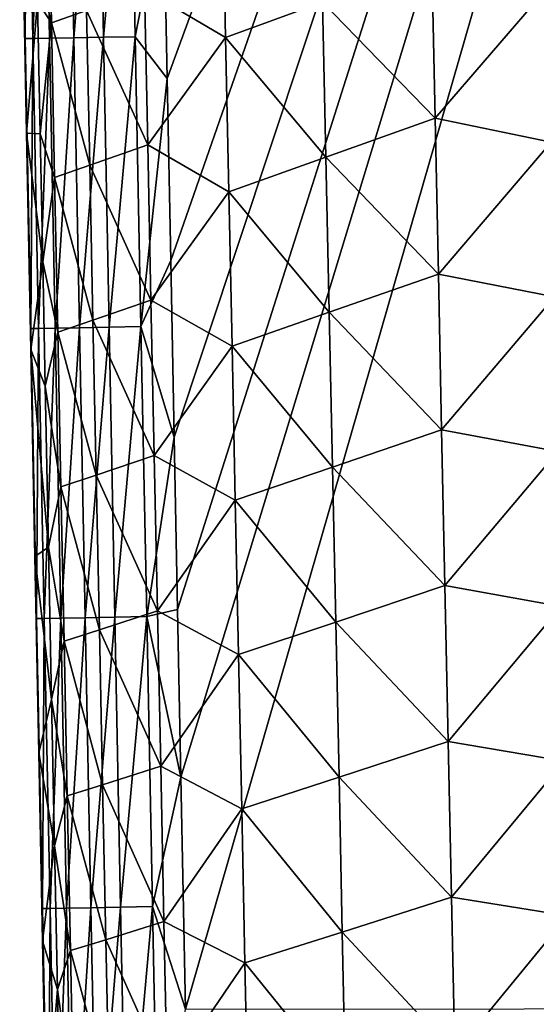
# Model space of a CAD drawing. Header units: metres. Extents: x -50 to 50, y -86 to 50.
# Tile 15 of 256: x -13.37 to -10.97, y -63.67 to -59.09. Entities that reach past the tile are written whole.
import ezdxf

# ---------------------------------------------------------------- set-up
doc = ezdxf.new("R2010")
doc.units = ezdxf.units.M
doc.layers.add('solid_MONTA1__SW0001', color=7, linetype='CONTINUOUS')

msp = doc.modelspace()

# ---------------------------------------------------------------- linework, layer by layer
at = {"layer": 'solid_MONTA1__SW0001'}
for points in [[(-12.701077, -58.493767, 189.888092), (-12.684288, -59.362347, 189.885849), (-6.495899, -42.495659, 190.205933)], [(-12.684288, -59.362347, 189.885849), (-12.667823, -60.207794, 189.883575), (-6.495899, -42.495659, 190.205933)], [(-12.667823, -60.207794, 189.883575), (-12.651679, -61.030128, 189.881256), (-6.495899, -42.495659, 190.205933)], [(-12.651679, -61.030128, 189.881256), (-12.63585, -61.831245, 189.878922), (-6.495899, -42.495659, 190.205933)], [(-12.63585, -61.831245, 189.878922), (-12.620337, -62.610924, 189.876556), (-6.495899, -42.495659, 190.205933)], [(-12.620337, -62.610924, 189.876556), (-12.598717, -63.688759, 189.873138), (-6.495899, -42.495659, 190.205933)], [(-12.598717, -63.688759, 189.873138), (-6.302135, -63.682034, 190.151138), (-6.495899, -42.495659, 190.205933)], [(-13.334206, -57.827965, 189.419083), (-13.369604, -57.828239, 189.253601), (-13.343721, -59.176281, 189.25029)], [(-13.343721, -59.176281, 189.25029), (-13.369604, -57.828239, 189.253601), (-13.357942, -58.567509, 189.168121)], [(-13.334206, -57.827965, 189.419083), (-13.343721, -59.176281, 189.25029), (-13.308303, -59.176029, 189.415771)], [(-13.334206, -57.827965, 189.419083), (-13.308303, -59.176029, 189.415771), (-13.257246, -57.826878, 189.575668)], [(-13.308303, -59.176029, 189.415771), (-13.231325, -59.17495, 189.572342), (-13.257246, -57.826878, 189.575668)], [(-13.257246, -57.826878, 189.575668), (-13.231325, -59.17495, 189.572342), (-13.143973, -57.825039, 189.708344)], [(-13.231325, -59.17495, 189.572342), (-13.118036, -59.173111, 189.705002), (-13.143973, -57.825039, 189.708344)], [(-13.143973, -57.825039, 189.708344), (-13.118036, -59.173111, 189.705002), (-13.006095, -57.822647, 189.806366)], [(-13.118036, -59.173111, 189.705002), (-12.980146, -59.170704, 189.803009), (-13.006095, -57.822647, 189.806366)], [(-13.006095, -57.822647, 189.806366), (-12.980146, -59.170704, 189.803009), (-12.858102, -57.819969, 189.865936)], [(-12.980146, -59.170704, 189.803009), (-12.832147, -59.167999, 189.862564), (-12.858102, -57.819969, 189.865936)], [(-12.858102, -57.819969, 189.865936), (-12.832147, -59.167999, 189.862564), (-12.701077, -58.493767, 189.888092)], [(-13.286607, -59.006489, 187.090454), (-13.236281, -58.38509, 186.549942), (-13.221843, -59.103836, 186.554214)], [(-13.221843, -59.103836, 186.554214), (-13.236281, -58.38509, 186.549942), (-13.058395, -59.045982, 186.009079)], [(-12.832147, -59.167999, 189.862564), (-12.684288, -59.362347, 189.885849), (-12.701077, -58.493767, 189.888092)], [(-12.789098, -58.948513, 185.485092), (-12.427526, -58.455063, 185.010742), (-12.412648, -59.172085, 185.015244)], [(-12.412648, -59.172085, 185.015244), (-12.427526, -58.455063, 185.010742), (-11.961363, -59.00787, 184.622345)], [(-13.337681, -59.616894, 189.16507), (-13.357942, -58.567509, 189.168121), (-13.286607, -59.006489, 187.090454)], [(-13.343721, -59.176281, 189.25029), (-13.357942, -58.567509, 189.168121), (-13.337681, -59.616894, 189.16507)], [(-11.961363, -59.00787, 184.622345), (-11.454164, -58.822559, 184.327393), (-11.438897, -59.546928, 184.332245)], [(-11.438897, -59.546928, 184.332245), (-11.454164, -58.822559, 184.327393), (-10.914667, -58.938103, 184.14006)], [(-13.058395, -59.045982, 186.009079), (-12.789098, -58.948513, 185.485092), (-12.77422, -59.670635, 185.489532)], [(-12.77422, -59.670635, 185.489532), (-12.789098, -58.948513, 185.485092), (-12.412648, -59.172085, 185.015244)], [(-11.438897, -59.546928, 184.332245), (-10.914667, -58.938103, 184.14006), (-10.899438, -59.657688, 184.145035)], [(-13.337681, -59.616894, 189.16507), (-13.286607, -59.006489, 187.090454), (-13.274377, -59.619907, 187.094086)], [(-13.274377, -59.619907, 187.094086), (-13.286607, -59.006489, 187.090454), (-13.221843, -59.103836, 186.554214)], [(-13.221843, -59.103836, 186.554214), (-13.058395, -59.045982, 186.009079), (-13.04371, -59.766003, 186.013428)], [(-13.04371, -59.766003, 186.013428), (-13.058395, -59.045982, 186.009079), (-12.77422, -59.670635, 185.489532)], [(-12.412648, -59.172085, 185.015244), (-11.961363, -59.00787, 184.622345), (-11.946256, -59.728355, 184.627014)], [(-11.946256, -59.728355, 184.627014), (-11.961363, -59.00787, 184.622345), (-11.438897, -59.546928, 184.332245)], [(-13.274377, -59.619907, 187.094086), (-13.221843, -59.103836, 186.554214), (-13.20734, -59.822578, 186.558502)], [(-13.20734, -59.822578, 186.558502), (-13.221843, -59.103836, 186.554214), (-13.04371, -59.766003, 186.013428)], [(-13.308303, -59.176029, 189.415771), (-13.343721, -59.176281, 189.25029), (-13.317523, -60.524311, 189.246719)], [(-13.317523, -60.524311, 189.246719), (-13.343721, -59.176281, 189.25029), (-13.337681, -59.616894, 189.16507)], [(-13.308303, -59.176029, 189.415771), (-13.317523, -60.524311, 189.246719), (-13.282084, -60.524082, 189.412201)], [(-13.308303, -59.176029, 189.415771), (-13.282084, -60.524082, 189.412201), (-13.231325, -59.17495, 189.572342)], [(-13.282084, -60.524082, 189.412201), (-13.205088, -60.523018, 189.568771), (-13.231325, -59.17495, 189.572342)], [(-13.231325, -59.17495, 189.572342), (-13.205088, -60.523018, 189.568771), (-13.118036, -59.173111, 189.705002)], [(-13.205088, -60.523018, 189.568771), (-13.091783, -60.521172, 189.701416), (-13.118036, -59.173111, 189.705002)], [(-13.118036, -59.173111, 189.705002), (-13.091783, -60.521172, 189.701416), (-12.980146, -59.170704, 189.803009)], [(-13.091783, -60.521172, 189.701416), (-12.953882, -60.518753, 189.799408), (-12.980146, -59.170704, 189.803009)], [(-12.980146, -59.170704, 189.803009), (-12.953882, -60.518753, 189.799408), (-12.832147, -59.167999, 189.862564)], [(-12.953882, -60.518753, 189.799408), (-12.805876, -60.516026, 189.858948), (-12.832147, -59.167999, 189.862564)], [(-12.832147, -59.167999, 189.862564), (-12.805876, -60.516026, 189.858948), (-12.684288, -59.362347, 189.885849)], [(-12.77422, -59.670635, 185.489532), (-12.412648, -59.172085, 185.015244), (-12.397719, -59.889107, 185.01976)], [(-12.397719, -59.889107, 185.01976), (-12.412648, -59.172085, 185.015244), (-11.946256, -59.728355, 184.627014)], [(-12.805876, -60.516026, 189.858948), (-12.667823, -60.207794, 189.883575), (-12.684288, -59.362347, 189.885849)], [(-11.946256, -59.728355, 184.627014), (-11.438897, -59.546928, 184.332245), (-11.423586, -60.271297, 184.337097)], [(-11.423586, -60.271297, 184.337097), (-11.438897, -59.546928, 184.332245), (-10.899438, -59.657688, 184.145035)], [(-13.337681, -59.616894, 189.16507), (-13.274377, -59.619907, 187.094086), (-13.262471, -60.21476, 187.097641)], [(-13.318082, -60.622833, 189.162033), (-13.337681, -59.616894, 189.16507), (-13.262471, -60.21476, 187.097641)], [(-13.317523, -60.524311, 189.246719), (-13.337681, -59.616894, 189.16507), (-13.318082, -60.622833, 189.162033)], [(-13.262471, -60.21476, 187.097641), (-13.274377, -59.619907, 187.094086), (-13.20734, -59.822578, 186.558502)], [(-13.04371, -59.766003, 186.013428), (-12.77422, -59.670635, 185.489532), (-12.759288, -60.392746, 185.493988)], [(-12.759288, -60.392746, 185.493988), (-12.77422, -59.670635, 185.489532), (-12.397719, -59.889107, 185.01976)], [(-11.423586, -60.271297, 184.337097), (-10.899438, -59.657688, 184.145035), (-10.884166, -60.377277, 184.150024)], [(-12.397719, -59.889107, 185.01976), (-11.946256, -59.728355, 184.627014), (-11.931102, -60.448833, 184.631699)], [(-11.931102, -60.448833, 184.631699), (-11.946256, -59.728355, 184.627014), (-11.423586, -60.271297, 184.337097)], [(-13.20734, -59.822578, 186.558502), (-13.04371, -59.766003, 186.013428), (-13.028967, -60.486015, 186.017792)], [(-13.028967, -60.486015, 186.017792), (-13.04371, -59.766003, 186.013428), (-12.759288, -60.392746, 185.493988)], [(-13.262471, -60.21476, 187.097641), (-13.20734, -59.822578, 186.558502), (-13.192776, -60.541309, 186.562805)], [(-13.192776, -60.541309, 186.562805), (-13.20734, -59.822578, 186.558502), (-13.028967, -60.486015, 186.017792)], [(-12.759288, -60.392746, 185.493988), (-12.397719, -59.889107, 185.01976), (-12.382742, -60.606121, 185.024307)], [(-12.382742, -60.606121, 185.024307), (-12.397719, -59.889107, 185.01976), (-11.931102, -60.448833, 184.631699)], [(-13.318082, -60.622833, 189.162033), (-13.262471, -60.21476, 187.097641), (-13.250851, -60.793232, 187.10112)], [(-13.250851, -60.793232, 187.10112), (-13.262471, -60.21476, 187.097641), (-13.192776, -60.541309, 186.562805)], [(-12.805876, -60.516026, 189.858948), (-12.651679, -61.030128, 189.881256), (-12.667823, -60.207794, 189.883575)], [(-11.931102, -60.448833, 184.631699), (-11.423586, -60.271297, 184.337097), (-11.408233, -60.995667, 184.341965)], [(-11.408233, -60.995667, 184.341965), (-11.423586, -60.271297, 184.337097), (-10.884166, -60.377277, 184.150024)], [(-13.028967, -60.486015, 186.017792), (-12.759288, -60.392746, 185.493988), (-12.744305, -61.114853, 185.498474)], [(-12.744305, -61.114853, 185.498474), (-12.759288, -60.392746, 185.493988), (-12.382742, -60.606121, 185.024307)], [(-11.408233, -60.995667, 184.341965), (-10.884166, -60.377277, 184.150024), (-10.868854, -61.096867, 184.155014)], [(-12.382742, -60.606121, 185.024307), (-11.931102, -60.448833, 184.631699), (-11.915904, -61.169312, 184.636398)], [(-11.915904, -61.169312, 184.636398), (-11.931102, -60.448833, 184.631699), (-11.408233, -60.995667, 184.341965)], [(-13.192776, -60.541309, 186.562805), (-13.028967, -60.486015, 186.017792), (-13.014168, -61.20602, 186.022171)], [(-13.014168, -61.20602, 186.022171), (-13.028967, -60.486015, 186.017792), (-12.744305, -61.114853, 185.498474)], [(-13.317523, -60.524311, 189.246719), (-13.318082, -60.622833, 189.162033), (-13.299196, -61.5839, 189.159012)], [(-13.282084, -60.524082, 189.412201), (-13.317523, -60.524311, 189.246719), (-13.291016, -61.872334, 189.242905)], [(-13.291016, -61.872334, 189.242905), (-13.317523, -60.524311, 189.246719), (-13.299196, -61.5839, 189.159012)], [(-13.282084, -60.524082, 189.412201), (-13.291016, -61.872334, 189.242905), (-13.255556, -61.872128, 189.408386)], [(-13.282084, -60.524082, 189.412201), (-13.255556, -61.872128, 189.408386), (-13.205088, -60.523018, 189.568771)], [(-13.255556, -61.872128, 189.408386), (-13.178541, -61.871071, 189.564941), (-13.205088, -60.523018, 189.568771)], [(-13.250851, -60.793232, 187.10112), (-13.192776, -60.541309, 186.562805), (-13.178152, -61.260036, 186.567139)], [(-13.205088, -60.523018, 189.568771), (-13.178541, -61.871071, 189.564941), (-13.091783, -60.521172, 189.701416)], [(-13.178152, -61.260036, 186.567139), (-13.192776, -60.541309, 186.562805), (-13.014168, -61.20602, 186.022171)], [(-13.178541, -61.871071, 189.564941), (-13.06522, -61.869228, 189.697571), (-13.091783, -60.521172, 189.701416)], [(-13.091783, -60.521172, 189.701416), (-13.06522, -61.869228, 189.697571), (-12.953882, -60.518753, 189.799408)], [(-13.06522, -61.869228, 189.697571), (-12.927308, -61.866795, 189.795547), (-12.953882, -60.518753, 189.799408)], [(-12.953882, -60.518753, 189.799408), (-12.927308, -61.866795, 189.795547), (-12.805876, -60.516026, 189.858948)], [(-12.927308, -61.866795, 189.795547), (-12.779295, -61.864044, 189.855057), (-12.805876, -60.516026, 189.858948)], [(-12.805876, -60.516026, 189.858948), (-12.779295, -61.864044, 189.855057), (-12.651679, -61.030128, 189.881256)], [(-13.318082, -60.622833, 189.162033), (-13.250851, -60.793232, 187.10112), (-13.235765, -61.541119, 187.105591)], [(-13.299196, -61.5839, 189.159012), (-13.318082, -60.622833, 189.162033), (-13.235765, -61.541119, 187.105591)], [(-12.744305, -61.114853, 185.498474), (-12.382742, -60.606121, 185.024307), (-12.367718, -61.323128, 185.028854)], [(-12.367718, -61.323128, 185.028854), (-12.382742, -60.606121, 185.024307), (-11.915904, -61.169312, 184.636398)], [(-13.235765, -61.541119, 187.105591), (-13.250851, -60.793232, 187.10112), (-13.178152, -61.260036, 186.567139)], [(-11.915904, -61.169312, 184.636398), (-11.408233, -60.995667, 184.341965), (-11.392839, -61.720036, 184.346848)], [(-11.392839, -61.720036, 184.346848), (-11.408233, -60.995667, 184.341965), (-10.868854, -61.096867, 184.155014)], [(-12.779295, -61.864044, 189.855057), (-12.63585, -61.831245, 189.878922), (-12.651679, -61.030128, 189.881256)], [(-11.392839, -61.720036, 184.346848), (-10.868854, -61.096867, 184.155014), (-10.853505, -61.816456, 184.160004)], [(-13.014168, -61.20602, 186.022171), (-12.744305, -61.114853, 185.498474), (-12.729272, -61.836956, 185.50296)], [(-12.729272, -61.836956, 185.50296), (-12.744305, -61.114853, 185.498474), (-12.367718, -61.323128, 185.028854)], [(-12.367718, -61.323128, 185.028854), (-11.915904, -61.169312, 184.636398), (-11.900665, -61.889786, 184.641113)], [(-11.900665, -61.889786, 184.641113), (-11.915904, -61.169312, 184.636398), (-11.392839, -61.720036, 184.346848)], [(-13.178152, -61.260036, 186.567139), (-13.014168, -61.20602, 186.022171), (-12.999317, -61.926022, 186.026581)], [(-12.999317, -61.926022, 186.026581), (-13.014168, -61.20602, 186.022171), (-12.729272, -61.836956, 185.50296)], [(-13.235765, -61.541119, 187.105591), (-13.178152, -61.260036, 186.567139), (-13.163471, -61.978756, 186.571503)], [(-13.163471, -61.978756, 186.571503), (-13.178152, -61.260036, 186.567139), (-12.999317, -61.926022, 186.026581)], [(-12.729272, -61.836956, 185.50296), (-12.367718, -61.323128, 185.028854), (-12.35265, -62.040138, 185.033417)], [(-12.35265, -62.040138, 185.033417), (-12.367718, -61.323128, 185.028854), (-11.900665, -61.889786, 184.641113)], [(-13.299196, -61.5839, 189.159012), (-13.235765, -61.541119, 187.105591), (-13.221411, -62.249775, 187.109879)], [(-13.221411, -62.249775, 187.109879), (-13.235765, -61.541119, 187.105591), (-13.163471, -61.978756, 186.571503)], [(-13.281091, -62.497879, 189.156021), (-13.299196, -61.5839, 189.159012), (-13.221411, -62.249775, 187.109879)], [(-13.291016, -61.872334, 189.242905), (-13.299196, -61.5839, 189.159012), (-13.281091, -62.497879, 189.156021)], [(-11.900665, -61.889786, 184.641113), (-11.392839, -61.720036, 184.346848), (-11.377408, -62.444401, 184.35173)], [(-11.377408, -62.444401, 184.35173), (-11.392839, -61.720036, 184.346848), (-10.853505, -61.816456, 184.160004)], [(-12.999317, -61.926022, 186.026581), (-12.729272, -61.836956, 185.50296), (-12.714191, -62.559059, 185.507477)], [(-12.779295, -61.864044, 189.855057), (-12.620337, -62.610924, 189.876556), (-12.63585, -61.831245, 189.878922)], [(-12.714191, -62.559059, 185.507477), (-12.729272, -61.836956, 185.50296), (-12.35265, -62.040138, 185.033417)], [(-11.377408, -62.444401, 184.35173), (-10.853505, -61.816456, 184.160004), (-10.83812, -62.536041, 184.164993)], [(-13.255556, -61.872128, 189.408386), (-13.291016, -61.872334, 189.242905), (-13.2642, -63.220352, 189.238831)], [(-13.2642, -63.220352, 189.238831), (-13.291016, -61.872334, 189.242905), (-13.281091, -62.497879, 189.156021)], [(-13.255556, -61.872128, 189.408386), (-13.2642, -63.220352, 189.238831), (-13.22872, -63.220165, 189.404312)], [(-13.255556, -61.872128, 189.408386), (-13.22872, -63.220165, 189.404312), (-13.178541, -61.871071, 189.564941)], [(-13.22872, -63.220165, 189.404312), (-13.151685, -63.219124, 189.560852), (-13.178541, -61.871071, 189.564941)], [(-13.178541, -61.871071, 189.564941), (-13.151685, -63.219124, 189.560852), (-13.06522, -61.869228, 189.697571)], [(-13.151685, -63.219124, 189.560852), (-13.038348, -63.217278, 189.693466), (-13.06522, -61.869228, 189.697571)], [(-13.06522, -61.869228, 189.697571), (-13.038348, -63.217278, 189.693466), (-12.927308, -61.866795, 189.795547)], [(-13.038348, -63.217278, 189.693466), (-12.900424, -63.214828, 189.791428), (-12.927308, -61.866795, 189.795547)], [(-12.927308, -61.866795, 189.795547), (-12.900424, -63.214828, 189.791428), (-12.779295, -61.864044, 189.855057)], [(-12.900424, -63.214828, 189.791428), (-12.752404, -63.212059, 189.850922), (-12.779295, -61.864044, 189.855057)], [(-12.779295, -61.864044, 189.855057), (-12.752404, -63.212059, 189.850922), (-12.620337, -62.610924, 189.876556)], [(-13.163471, -61.978756, 186.571503), (-12.999317, -61.926022, 186.026581), (-12.984412, -62.646027, 186.031021)], [(-12.984412, -62.646027, 186.031021), (-12.999317, -61.926022, 186.026581), (-12.714191, -62.559059, 185.507477)], [(-12.35265, -62.040138, 185.033417), (-11.900665, -61.889786, 184.641113), (-11.885386, -62.610264, 184.645844)], [(-11.885386, -62.610264, 184.645844), (-11.900665, -61.889786, 184.641113), (-11.377408, -62.444401, 184.35173)], [(-13.221411, -62.249775, 187.109879), (-13.163471, -61.978756, 186.571503), (-13.148733, -62.697483, 186.575882)], [(-13.148733, -62.697483, 186.575882), (-13.163471, -61.978756, 186.571503), (-12.984412, -62.646027, 186.031021)], [(-12.714191, -62.559059, 185.507477), (-12.35265, -62.040138, 185.033417), (-12.337539, -62.757149, 185.03801)], [(-12.337539, -62.757149, 185.03801), (-12.35265, -62.040138, 185.033417), (-11.885386, -62.610264, 184.645844)], [(-13.281091, -62.497879, 189.156021), (-13.221411, -62.249775, 187.109879), (-13.207577, -62.929901, 187.114029)], [(-13.207577, -62.929901, 187.114029), (-13.221411, -62.249775, 187.109879), (-13.148733, -62.697483, 186.575882)], [(-11.885386, -62.610264, 184.645844), (-11.377408, -62.444401, 184.35173), (-11.361939, -63.168766, 184.356613)], [(-11.361939, -63.168766, 184.356613), (-11.377408, -62.444401, 184.35173), (-10.83812, -62.536041, 184.164993)], [(-13.26367, -63.370636, 189.153061), (-13.281091, -62.497879, 189.156021), (-13.207577, -62.929901, 187.114029)], [(-13.2642, -63.220352, 189.238831), (-13.281091, -62.497879, 189.156021), (-13.26367, -63.370636, 189.153061)], [(-12.984412, -62.646027, 186.031021), (-12.714191, -62.559059, 185.507477), (-12.699063, -63.281162, 185.512009)], [(-12.699063, -63.281162, 185.512009), (-12.714191, -62.559059, 185.507477), (-12.337539, -62.757149, 185.03801)], [(-11.361939, -63.168766, 184.356613), (-10.83812, -62.536041, 184.164993), (-10.822701, -63.25563, 184.169998)], [(-12.752404, -63.212059, 189.850922), (-12.598717, -63.688759, 189.873138), (-12.620337, -62.610924, 189.876556)], [(-12.337539, -62.757149, 185.03801), (-11.885386, -62.610264, 184.645844), (-11.870068, -63.330738, 184.650574)], [(-11.870068, -63.330738, 184.650574), (-11.885386, -62.610264, 184.645844), (-11.361939, -63.168766, 184.356613)], [(-13.148733, -62.697483, 186.575882), (-12.984412, -62.646027, 186.031021), (-12.969456, -63.366028, 186.035477)], [(-12.969456, -63.366028, 186.035477), (-12.984412, -62.646027, 186.031021), (-12.699063, -63.281162, 185.512009)], [(-13.207577, -62.929901, 187.114029), (-13.148733, -62.697483, 186.575882), (-13.133938, -63.416203, 186.580292)], [(-13.133938, -63.416203, 186.580292), (-13.148733, -62.697483, 186.575882), (-12.969456, -63.366028, 186.035477)], [(-12.699063, -63.281162, 185.512009), (-12.337539, -62.757149, 185.03801), (-12.322386, -63.474155, 185.042618)], [(-12.322386, -63.474155, 185.042618), (-12.337539, -62.757149, 185.03801), (-11.870068, -63.330738, 184.650574)], [(-13.26367, -63.370636, 189.153061), (-13.207577, -62.929901, 187.114029), (-13.193952, -63.59708, 187.118118)], [(-13.193952, -63.59708, 187.118118), (-13.207577, -62.929901, 187.114029), (-13.133938, -63.416203, 186.580292)], [(-11.870068, -63.330738, 184.650574), (-11.361939, -63.168766, 184.356613), (-11.346437, -63.893131, 184.361526)], [(-11.346437, -63.893131, 184.361526), (-11.361939, -63.168766, 184.356613), (-10.822701, -63.25563, 184.169998)], [(-13.22872, -63.220165, 189.404312), (-13.2642, -63.220352, 189.238831), (-13.237076, -64.568359, 189.234512)], [(-13.2642, -63.220352, 189.238831), (-13.26367, -63.370636, 189.153061), (-13.246543, -64.222412, 189.150085)], [(-13.237076, -64.568359, 189.234512), (-13.2642, -63.220352, 189.238831), (-13.246543, -64.222412, 189.150085)], [(-13.22872, -63.220165, 189.404312), (-13.237076, -64.568359, 189.234512), (-13.201574, -64.568199, 189.399979)], [(-13.22872, -63.220165, 189.404312), (-13.201574, -64.568199, 189.399979), (-13.151685, -63.219124, 189.560852)], [(-13.201574, -64.568199, 189.399979), (-13.12452, -64.567169, 189.556519), (-13.151685, -63.219124, 189.560852)], [(-13.151685, -63.219124, 189.560852), (-13.12452, -64.567169, 189.556519), (-13.038348, -63.217278, 189.693466)], [(-13.12452, -64.567169, 189.556519), (-13.011168, -64.565323, 189.689117), (-13.038348, -63.217278, 189.693466)], [(-13.038348, -63.217278, 189.693466), (-13.011168, -64.565323, 189.689117), (-12.900424, -63.214828, 189.791428)], [(-13.011168, -64.565323, 189.689117), (-12.873232, -64.562859, 189.787064), (-12.900424, -63.214828, 189.791428)], [(-12.900424, -63.214828, 189.791428), (-12.873232, -64.562859, 189.787064), (-12.752404, -63.212059, 189.850922)], [(-12.873232, -64.562859, 189.787064), (-12.725204, -64.560066, 189.846542), (-12.752404, -63.212059, 189.850922)], [(-12.752404, -63.212059, 189.850922), (-12.725204, -64.560066, 189.846542), (-12.598717, -63.688759, 189.873138)], [(-11.346437, -63.893131, 184.361526), (-10.822701, -63.25563, 184.169998), (-10.80725, -63.975216, 184.175003)], [(-12.969456, -63.366028, 186.035477), (-12.699063, -63.281162, 185.512009), (-12.683888, -64.003258, 185.516571)], [(-12.683888, -64.003258, 185.516571), (-12.699063, -63.281162, 185.512009), (-12.322386, -63.474155, 185.042618)], [(-12.322386, -63.474155, 185.042618), (-11.870068, -63.330738, 184.650574), (-11.854712, -64.051208, 184.655334)], [(-11.854712, -64.051208, 184.655334), (-11.870068, -63.330738, 184.650574), (-11.346437, -63.893131, 184.361526)], [(-13.246543, -64.222412, 189.150085), (-13.26367, -63.370636, 189.153061), (-13.193952, -63.59708, 187.118118)], [(-13.133938, -63.416203, 186.580292), (-12.969456, -63.366028, 186.035477), (-12.954449, -64.086021, 186.039948)], [(-12.954449, -64.086021, 186.039948), (-12.969456, -63.366028, 186.035477), (-12.683888, -64.003258, 185.516571)], [(-13.193952, -63.59708, 187.118118), (-13.133938, -63.416203, 186.580292), (-13.119086, -64.134918, 186.584732)], [(-13.119086, -64.134918, 186.584732), (-13.133938, -63.416203, 186.580292), (-12.954449, -64.086021, 186.039948)], [(-12.683888, -64.003258, 185.516571), (-12.322386, -63.474155, 185.042618), (-12.307193, -64.191154, 185.047241)], [(-12.307193, -64.191154, 185.047241), (-12.322386, -63.474155, 185.042618), (-11.854712, -64.051208, 184.655334)], [(-13.246543, -64.222412, 189.150085), (-13.193952, -63.59708, 187.118118), (-13.180696, -64.24369, 187.122101)], [(-13.180696, -64.24369, 187.122101), (-13.193952, -63.59708, 187.118118), (-13.119086, -64.134918, 186.584732)]]:
    msp.add_3dface(points, dxfattribs=at)

doc.saveas('drawing.dxf')
